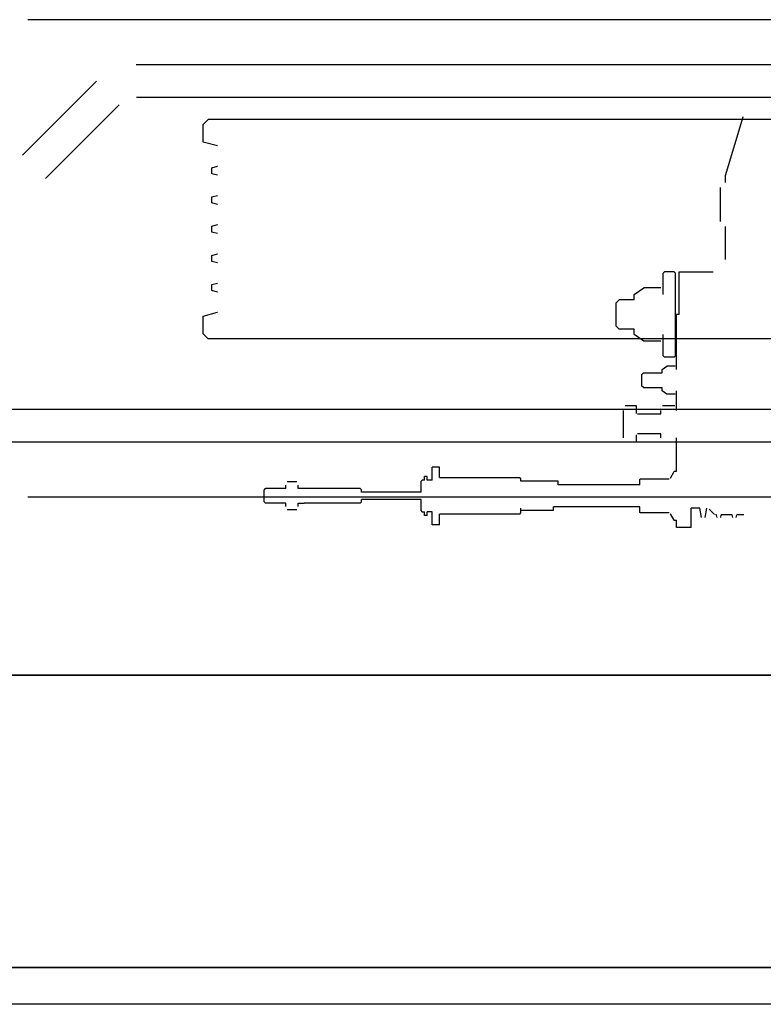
# Model space of a CAD drawing. Header units: millimetres. Extents: x -8838 to 31257, y -6224 to 3754.
# Tile 101 of 205: x 3743 to 3774, y -5201 to -5160. Entities that reach past the tile are written whole.
import ezdxf

# ---------------------------------------------------------------- set-up
doc = ezdxf.new("R2010")
doc.units = ezdxf.units.MM
doc.header["$LTSCALE"] = 10
doc.header["$MEASUREMENT"] = 0
doc.linetypes.add('rzut 2 pietra$0$ArchiTECH.PC Solid Line Type', pattern=[0])
doc.linetypes.add('SUFIT_2 PIETRO$0$ArchiTECH.PC Solid Line Type', pattern=[0])
doc.layers.add('IS_ARCH', color=254, linetype='CONTINUOUS', lineweight=18)
doc.layers.add('SUFIT_2 PIETRO$0$WINDA', color=254, linetype='CONTINUOUS')

msp = doc.modelspace()

# ---------------------------------------------------------------- linework, layer by layer
at = {"layer": 'IS_ARCH', "linetype": 'rzut 2 pietra$0$ArchiTECH.PC Solid Line Type'}
for p, q in [((3800.098, -5160.29), (3743.498, -5160.29)), ((3800.098, -5160.29), (3743.498, -5160.29)), ((3800.098, -5160.29), (3743.498, -5160.29)), ((3795.656, -5162.14), (3747.94, -5162.14)), ((3795.656, -5162.14), (3747.94, -5162.14)), ((3795.656, -5162.14), (3747.94, -5162.14)), ((3743.281, -5165.847), (3746.314, -5162.813)), ((3743.281, -5165.847), (3746.314, -5162.813)), ((3743.281, -5165.847), (3746.314, -5162.813)), ((3795.636, -5163.49), (3747.961, -5163.49)), ((3795.636, -5163.49), (3747.961, -5163.49)), ((3795.636, -5163.49), (3747.961, -5163.49)), ((3744.221, -5166.816), (3747.254, -5163.782)), ((3744.221, -5166.816), (3747.254, -5163.782)), ((3744.221, -5166.816), (3747.254, -5163.782)), ((3750.698, -5164.59), (3750.898, -5164.39)), ((3750.698, -5164.59), (3750.898, -5164.39)), ((3750.698, -5164.59), (3750.898, -5164.39)), ((3792.698, -5164.39), (3750.898, -5164.39)), ((3792.698, -5164.39), (3750.898, -5164.39)), ((3792.698, -5164.39), (3750.898, -5164.39)), ((3772.133, -5166.693), (3772.856, -5164.283)), ((3772.133, -5166.693), (3772.856, -5164.283)), ((3772.133, -5166.693), (3772.856, -5164.283)), ((3750.698, -5165.318), (3750.698, -5164.59)), ((3750.698, -5165.318), (3750.698, -5164.59)), ((3750.698, -5165.318), (3750.698, -5164.59)), ((3751.28, -5165.474), (3750.698, -5165.318)), ((3751.28, -5165.474), (3750.698, -5165.318)), ((3751.28, -5165.474), (3750.698, -5165.318)), ((3751.048, -5166.367), (3751.28, -5166.305)), ((3751.048, -5166.367), (3751.28, -5166.305)), ((3751.048, -5166.367), (3751.28, -5166.305)), ((3751.048, -5166.612), (3751.048, -5166.367)), ((3751.048, -5166.612), (3751.048, -5166.367)), ((3751.048, -5166.612), (3751.048, -5166.367)), ((3751.28, -5166.674), (3751.048, -5166.612)), ((3751.28, -5166.674), (3751.048, -5166.612)), ((3751.28, -5166.674), (3751.048, -5166.612)), ((3772.133, -5166.979), (3772.133, -5166.693)), ((3772.133, -5166.979), (3772.133, -5166.693)), ((3772.133, -5166.979), (3772.133, -5166.693)), ((3771.933, -5168.579), (3771.933, -5167.179)), ((3771.933, -5168.579), (3771.933, -5167.179)), ((3771.933, -5168.579), (3771.933, -5167.179)), ((3751.048, -5167.567), (3751.28, -5167.505)), ((3751.048, -5167.567), (3751.28, -5167.505)), ((3751.048, -5167.567), (3751.28, -5167.505)), ((3751.048, -5167.812), (3751.048, -5167.567)), ((3751.048, -5167.812), (3751.048, -5167.567)), ((3751.048, -5167.812), (3751.048, -5167.567)), ((3751.28, -5167.874), (3751.048, -5167.812)), ((3751.28, -5167.874), (3751.048, -5167.812)), ((3751.28, -5167.874), (3751.048, -5167.812)), ((3751.048, -5168.767), (3751.28, -5168.705)), ((3751.048, -5168.767), (3751.28, -5168.705)), ((3751.048, -5168.767), (3751.28, -5168.705)), ((3751.048, -5169.012), (3751.048, -5168.767)), ((3751.048, -5169.012), (3751.048, -5168.767)), ((3751.048, -5169.012), (3751.048, -5168.767)), ((3772.133, -5170.143), (3772.133, -5168.779)), ((3772.133, -5170.143), (3772.133, -5168.779)), ((3772.133, -5170.143), (3772.133, -5168.779)), ((3751.28, -5169.074), (3751.048, -5169.012)), ((3751.28, -5169.074), (3751.048, -5169.012)), ((3751.28, -5169.074), (3751.048, -5169.012)), ((3751.048, -5169.967), (3751.28, -5169.905)), ((3751.048, -5169.967), (3751.28, -5169.905)), ((3751.048, -5169.967), (3751.28, -5169.905)), ((3751.048, -5170.212), (3751.048, -5169.967)), ((3751.048, -5170.212), (3751.048, -5169.967)), ((3751.048, -5170.212), (3751.048, -5169.967)), ((3751.28, -5170.274), (3751.048, -5170.212)), ((3751.28, -5170.274), (3751.048, -5170.212)), ((3751.28, -5170.274), (3751.048, -5170.212)), ((3769.581, -5170.693), (3769.631, -5170.643)), ((3769.581, -5170.693), (3769.631, -5170.643)), ((3769.581, -5170.693), (3769.631, -5170.643)), ((3769.581, -5171.57), (3769.581, -5170.693)), ((3769.581, -5171.57), (3769.581, -5170.693)), ((3769.581, -5171.57), (3769.581, -5170.693)), ((3770.031, -5170.643), (3769.631, -5170.643)), ((3770.031, -5170.643), (3769.631, -5170.643)), ((3770.031, -5170.643), (3769.631, -5170.643)), ((3770.081, -5170.693), (3770.031, -5170.643)), ((3770.081, -5170.693), (3770.031, -5170.643)), ((3770.081, -5170.693), (3770.031, -5170.643)), ((3770.081, -5174.093), (3770.081, -5170.693)), ((3770.081, -5174.093), (3770.081, -5170.693)), ((3770.081, -5174.093), (3770.081, -5170.693)), ((3770.233, -5172.393), (3770.233, -5170.643)), ((3770.233, -5170.643), (3771.633, -5170.643)), ((3770.233, -5172.393), (3770.233, -5170.643)), ((3770.233, -5170.643), (3771.633, -5170.643)), ((3770.233, -5170.643), (3771.633, -5170.643)), ((3770.233, -5172.393), (3770.233, -5170.643)), ((3751.048, -5171.167), (3751.28, -5171.105)), ((3751.048, -5171.167), (3751.28, -5171.105)), ((3751.048, -5171.167), (3751.28, -5171.105)), ((3751.048, -5171.412), (3751.048, -5171.167)), ((3751.048, -5171.412), (3751.048, -5171.167)), ((3751.048, -5171.412), (3751.048, -5171.167)), ((3768.381, -5171.57), (3768.783, -5171.296)), ((3768.381, -5171.57), (3768.783, -5171.296)), ((3768.381, -5171.57), (3768.783, -5171.296)), ((3769.478, -5171.296), (3768.783, -5171.296)), ((3769.478, -5171.296), (3768.783, -5171.296)), ((3769.478, -5171.296), (3768.783, -5171.296)), ((3751.28, -5171.474), (3751.048, -5171.412)), ((3751.28, -5171.474), (3751.048, -5171.412)), ((3751.28, -5171.474), (3751.048, -5171.412)), ((3768.381, -5171.793), (3768.381, -5171.57)), ((3768.381, -5171.793), (3768.381, -5171.57)), ((3768.381, -5171.793), (3768.381, -5171.57)), ((3767.651, -5171.913), (3767.771, -5171.793)), ((3767.651, -5171.913), (3767.771, -5171.793)), ((3767.651, -5171.913), (3767.771, -5171.793)), ((3767.651, -5172.873), (3767.651, -5171.913)), ((3767.651, -5172.873), (3767.651, -5171.913)), ((3767.651, -5172.873), (3767.651, -5171.913)), ((3768.381, -5171.793), (3767.771, -5171.793)), ((3768.381, -5171.793), (3767.771, -5171.793)), ((3768.381, -5171.793), (3767.771, -5171.793)), ((3750.698, -5172.461), (3751.28, -5172.305)), ((3750.698, -5172.461), (3751.28, -5172.305)), ((3750.698, -5172.461), (3751.28, -5172.305)), ((3750.698, -5173.19), (3750.698, -5172.461)), ((3750.698, -5173.19), (3750.698, -5172.461)), ((3750.698, -5173.19), (3750.698, -5172.461)), ((3770.233, -5172.393), (3770.131, -5172.393)), ((3770.131, -5174.659), (3770.131, -5172.393)), ((3770.233, -5172.393), (3770.131, -5172.393)), ((3770.131, -5174.659), (3770.131, -5172.393)), ((3770.131, -5174.659), (3770.131, -5172.393)), ((3770.233, -5172.393), (3770.131, -5172.393)), ((3767.771, -5172.993), (3767.651, -5172.873)), ((3767.771, -5172.993), (3767.651, -5172.873)), ((3767.771, -5172.993), (3767.651, -5172.873)), ((3750.898, -5173.39), (3750.698, -5173.19)), ((3750.898, -5173.39), (3750.698, -5173.19)), ((3750.898, -5173.39), (3750.698, -5173.19)), ((3768.381, -5172.993), (3767.771, -5172.993)), ((3768.381, -5172.993), (3767.771, -5172.993)), ((3768.381, -5172.993), (3767.771, -5172.993)), ((3768.381, -5173.215), (3768.381, -5172.993)), ((3768.381, -5173.215), (3768.381, -5172.993)), ((3768.381, -5173.215), (3768.381, -5172.993)), ((3768.783, -5173.489), (3768.381, -5173.215)), ((3768.783, -5173.489), (3768.381, -5173.215)), ((3768.783, -5173.489), (3768.381, -5173.215)), ((3769.581, -5174.093), (3769.581, -5173.215)), ((3769.581, -5174.093), (3769.581, -5173.215)), ((3769.581, -5174.093), (3769.581, -5173.215)), ((3792.698, -5173.39), (3750.898, -5173.39)), ((3792.698, -5173.39), (3750.898, -5173.39)), ((3792.698, -5173.39), (3750.898, -5173.39)), ((3769.478, -5173.489), (3768.783, -5173.489)), ((3769.478, -5173.489), (3768.783, -5173.489)), ((3769.478, -5173.489), (3768.783, -5173.489)), ((3769.631, -5174.143), (3769.581, -5174.093)), ((3769.631, -5174.143), (3769.581, -5174.093)), ((3769.631, -5174.143), (3769.581, -5174.093)), ((3770.031, -5174.143), (3770.081, -5174.093)), ((3770.031, -5174.143), (3770.081, -5174.093)), ((3770.031, -5174.143), (3770.081, -5174.093)), ((3769.531, -5174.659), (3769.734, -5174.515)), ((3769.531, -5174.659), (3769.734, -5174.515)), ((3769.531, -5174.659), (3769.734, -5174.515)), ((3770.031, -5174.143), (3769.631, -5174.143)), ((3770.031, -5174.143), (3769.631, -5174.143)), ((3770.031, -5174.143), (3769.631, -5174.143)), ((3770.077, -5174.515), (3769.734, -5174.515)), ((3770.077, -5174.515), (3769.734, -5174.515)), ((3770.077, -5174.515), (3769.734, -5174.515)), ((3768.704, -5174.853), (3768.764, -5174.793)), ((3768.704, -5174.853), (3768.764, -5174.793)), ((3768.704, -5174.853), (3768.764, -5174.793)), ((3768.704, -5175.333), (3768.704, -5174.853)), ((3768.704, -5175.333), (3768.704, -5174.853)), ((3768.704, -5175.333), (3768.704, -5174.853)), ((3768.764, -5174.793), (3769.531, -5174.793)), ((3768.764, -5174.793), (3769.531, -5174.793)), ((3768.764, -5174.793), (3769.531, -5174.793)), ((3769.531, -5174.793), (3769.531, -5174.659)), ((3769.531, -5174.793), (3769.531, -5174.659)), ((3769.531, -5174.793), (3769.531, -5174.659)), ((3768.764, -5175.393), (3768.704, -5175.333)), ((3768.764, -5175.393), (3768.704, -5175.333)), ((3768.764, -5175.393), (3768.704, -5175.333)), ((3768.764, -5175.393), (3769.531, -5175.393)), ((3768.764, -5175.393), (3769.531, -5175.393)), ((3768.764, -5175.393), (3769.531, -5175.393)), ((3769.531, -5175.526), (3769.531, -5175.393)), ((3769.531, -5175.526), (3769.531, -5175.393)), ((3769.531, -5175.526), (3769.531, -5175.393)), ((3769.734, -5175.67), (3769.531, -5175.526)), ((3769.734, -5175.67), (3769.531, -5175.526)), ((3769.734, -5175.67), (3769.531, -5175.526)), ((3770.077, -5175.67), (3769.734, -5175.67)), ((3770.077, -5175.67), (3769.734, -5175.67)), ((3770.077, -5175.67), (3769.734, -5175.67)), ((3770.131, -5176.33), (3770.131, -5175.526)), ((3770.131, -5176.33), (3770.131, -5175.526)), ((3770.131, -5176.33), (3770.131, -5175.526)), ((3768.48, -5176.142), (3768.02, -5176.142)), ((3768.48, -5176.142), (3768.02, -5176.142)), ((3768.48, -5176.142), (3768.02, -5176.142)), ((3768.48, -5176.453), (3768.48, -5176.142)), ((3768.48, -5176.453), (3768.48, -5176.142)), ((3768.48, -5176.453), (3768.48, -5176.142)), ((3770.061, -5176.142), (3769.55, -5176.142)), ((3770.061, -5176.142), (3769.55, -5176.142)), ((3770.061, -5176.142), (3769.55, -5176.142)), ((3804.948, -5176.29), (3738.749, -5176.29)), ((3804.948, -5176.29), (3738.749, -5176.29)), ((3804.948, -5176.29), (3738.749, -5176.29)), ((3767.95, -5177.455), (3767.95, -5176.33)), ((3767.95, -5177.455), (3767.95, -5176.33)), ((3767.95, -5177.455), (3767.95, -5176.33)), ((3769.481, -5176.493), (3768.52, -5176.493)), ((3769.481, -5176.493), (3768.52, -5176.493)), ((3769.481, -5176.493), (3768.52, -5176.493)), ((3769.481, -5176.493), (3769.481, -5176.33)), ((3769.481, -5176.493), (3769.481, -5176.33)), ((3769.481, -5176.493), (3769.481, -5176.33)), ((3768.48, -5177.643), (3768.48, -5177.333)), ((3768.48, -5177.643), (3768.48, -5177.333)), ((3768.48, -5177.643), (3768.48, -5177.333)), ((3769.481, -5177.293), (3768.52, -5177.293)), ((3769.481, -5177.293), (3768.52, -5177.293)), ((3769.481, -5177.293), (3768.52, -5177.293)), ((3769.481, -5177.455), (3769.481, -5177.293)), ((3769.481, -5177.455), (3769.481, -5177.293)), ((3769.481, -5177.455), (3769.481, -5177.293)), ((3804.948, -5177.64), (3738.749, -5177.64)), ((3804.948, -5177.64), (3738.749, -5177.64)), ((3804.948, -5177.64), (3738.749, -5177.64)), ((3768.48, -5177.643), (3768.02, -5177.643)), ((3768.48, -5177.643), (3768.02, -5177.643)), ((3768.48, -5177.643), (3768.02, -5177.643)), ((3770.061, -5177.643), (3769.55, -5177.643)), ((3770.061, -5177.643), (3769.55, -5177.643)), ((3770.061, -5177.643), (3769.55, -5177.643)), ((3770.131, -5178.132), (3770.131, -5177.455)), ((3770.131, -5178.132), (3770.131, -5177.455)), ((3770.131, -5178.132), (3770.131, -5177.455)), ((3770.131, -5178.843), (3770.131, -5178.132)), ((3770.131, -5178.843), (3770.131, -5178.132)), ((3770.131, -5178.843), (3770.131, -5178.132)), ((3760.391, -5178.658), (3760.091, -5178.658)), ((3760.091, -5179.193), (3760.091, -5178.658)), ((3760.391, -5178.658), (3760.091, -5178.658)), ((3760.091, -5179.193), (3760.091, -5178.658)), ((3760.091, -5179.193), (3760.091, -5178.658)), ((3760.391, -5178.658), (3760.091, -5178.658)), ((3760.391, -5179.093), (3760.391, -5178.658)), ((3760.391, -5179.093), (3760.391, -5178.658)), ((3760.391, -5179.093), (3760.391, -5178.658)), ((3769.878, -5179.113), (3770.033, -5178.843)), ((3769.878, -5179.113), (3770.033, -5178.843)), ((3769.878, -5179.113), (3770.033, -5178.843)), ((3770.131, -5178.843), (3770.033, -5178.843)), ((3770.131, -5178.843), (3770.033, -5178.843)), ((3770.131, -5178.843), (3770.033, -5178.843)), ((3770.131, -5178.843), (3770.131, -5178.743)), ((3770.131, -5178.843), (3770.131, -5178.743)), ((3770.131, -5178.843), (3770.131, -5178.743)), ((3754.539, -5179.265), (3754.146, -5179.265)), ((3754.539, -5179.265), (3754.146, -5179.265)), ((3754.539, -5179.265), (3754.146, -5179.265)), ((3759.641, -5179.243), (3759.691, -5179.193)), ((3759.641, -5179.243), (3759.691, -5179.193)), ((3759.641, -5179.243), (3759.691, -5179.193)), ((3759.641, -5179.418), (3759.641, -5179.243)), ((3759.641, -5179.418), (3759.641, -5179.243)), ((3759.641, -5179.418), (3759.641, -5179.243)), ((3759.781, -5179.193), (3759.691, -5179.193)), ((3759.781, -5179.193), (3759.691, -5179.193)), ((3759.781, -5179.193), (3759.691, -5179.193)), ((3759.781, -5179.193), (3759.781, -5179.043)), ((3759.891, -5179.043), (3759.781, -5179.043)), ((3759.781, -5179.193), (3759.781, -5179.043)), ((3759.891, -5179.043), (3759.781, -5179.043)), ((3759.891, -5179.043), (3759.781, -5179.043)), ((3759.781, -5179.193), (3759.781, -5179.043)), ((3759.891, -5179.193), (3759.891, -5179.043)), ((3759.891, -5179.193), (3759.891, -5179.043)), ((3759.891, -5179.193), (3759.891, -5179.043)), ((3760.091, -5179.193), (3759.891, -5179.193)), ((3760.091, -5179.193), (3759.891, -5179.193)), ((3760.091, -5179.193), (3759.891, -5179.193)), ((3760.391, -5179.093), (3763.691, -5179.093)), ((3760.391, -5179.093), (3763.691, -5179.093)), ((3760.391, -5179.093), (3763.691, -5179.093)), ((3763.741, -5179.143), (3763.691, -5179.093)), ((3763.741, -5179.143), (3763.691, -5179.093)), ((3763.741, -5179.143), (3763.691, -5179.093)), ((3763.741, -5179.243), (3763.741, -5179.143)), ((3763.741, -5179.243), (3763.741, -5179.143)), ((3763.741, -5179.243), (3763.741, -5179.143)), ((3765.269, -5179.243), (3763.741, -5179.243)), ((3765.269, -5179.243), (3763.741, -5179.243)), ((3765.269, -5179.243), (3763.741, -5179.243)), ((3765.269, -5179.393), (3765.269, -5179.243)), ((3765.269, -5179.393), (3765.269, -5179.243)), ((3765.269, -5179.393), (3765.269, -5179.243)), ((3768.626, -5179.393), (3765.269, -5179.393)), ((3768.626, -5179.393), (3765.269, -5179.393)), ((3768.626, -5179.393), (3765.269, -5179.393)), ((3768.626, -5179.163), (3768.646, -5179.143)), ((3768.626, -5179.163), (3768.646, -5179.143)), ((3768.626, -5179.163), (3768.646, -5179.143)), ((3768.626, -5179.353), (3768.626, -5179.163)), ((3768.626, -5179.353), (3768.626, -5179.163)), ((3768.626, -5179.353), (3768.626, -5179.163)), ((3768.626, -5179.393), (3768.626, -5179.353)), ((3768.626, -5179.393), (3768.626, -5179.353)), ((3768.626, -5179.393), (3768.626, -5179.353)), ((3768.646, -5179.143), (3769.826, -5179.143)), ((3768.646, -5179.143), (3769.826, -5179.143)), ((3768.646, -5179.143), (3769.826, -5179.143)), ((3753.193, -5179.603), (3753.253, -5179.543)), ((3753.193, -5179.603), (3753.253, -5179.543)), ((3753.193, -5179.603), (3753.253, -5179.543)), ((3753.193, -5180.083), (3753.193, -5179.603)), ((3753.193, -5180.083), (3753.193, -5179.603)), ((3753.193, -5180.083), (3753.193, -5179.603)), ((3754.093, -5179.543), (3753.253, -5179.543)), ((3754.093, -5179.543), (3753.253, -5179.543)), ((3754.093, -5179.543), (3753.253, -5179.543)), ((3754.093, -5179.543), (3754.093, -5179.409)), ((3754.093, -5179.543), (3754.093, -5179.409)), ((3754.093, -5179.543), (3754.093, -5179.409)), ((3754.593, -5179.543), (3754.593, -5179.409)), ((3754.593, -5179.543), (3754.593, -5179.409)), ((3754.593, -5179.543), (3754.593, -5179.409)), ((3757.143, -5179.543), (3754.593, -5179.543)), ((3757.143, -5179.543), (3754.593, -5179.543)), ((3757.143, -5179.543), (3754.593, -5179.543)), ((3757.193, -5179.593), (3757.143, -5179.543)), ((3757.193, -5179.593), (3757.143, -5179.543)), ((3757.193, -5179.593), (3757.143, -5179.543)), ((3757.193, -5179.693), (3757.193, -5179.593)), ((3757.193, -5179.693), (3757.193, -5179.593)), ((3757.193, -5179.693), (3757.193, -5179.593)), ((3759.641, -5179.693), (3757.193, -5179.693)), ((3759.641, -5179.693), (3757.193, -5179.693)), ((3759.641, -5179.693), (3757.193, -5179.693)), ((3759.641, -5179.493), (3759.641, -5179.418)), ((3759.641, -5179.493), (3759.641, -5179.418)), ((3759.641, -5179.493), (3759.641, -5179.418)), ((3759.641, -5179.693), (3759.641, -5179.493)), ((3759.641, -5179.693), (3759.641, -5179.493)), ((3759.641, -5179.693), (3759.641, -5179.493)), ((3800.098, -5179.89), (3743.498, -5179.89)), ((3800.098, -5179.89), (3743.498, -5179.89)), ((3800.098, -5179.89), (3743.498, -5179.89)), ((3753.253, -5180.143), (3753.193, -5180.083)), ((3753.253, -5180.143), (3753.193, -5180.083)), ((3753.253, -5180.143), (3753.193, -5180.083)), ((3754.093, -5180.143), (3753.253, -5180.143)), ((3754.093, -5180.143), (3753.253, -5180.143)), ((3754.093, -5180.143), (3753.253, -5180.143)), ((3754.093, -5180.276), (3754.093, -5180.143)), ((3754.093, -5180.276), (3754.093, -5180.143)), ((3754.093, -5180.276), (3754.093, -5180.143)), ((3754.593, -5180.143), (3754.836, -5180.143)), ((3754.593, -5180.276), (3754.593, -5180.143)), ((3754.593, -5180.143), (3754.836, -5180.143)), ((3754.593, -5180.276), (3754.593, -5180.143)), ((3754.593, -5180.276), (3754.593, -5180.143)), ((3754.593, -5180.143), (3754.836, -5180.143)), ((3757.143, -5180.143), (3754.836, -5180.143)), ((3757.143, -5180.143), (3754.836, -5180.143)), ((3757.143, -5180.143), (3754.836, -5180.143)), ((3757.143, -5180.143), (3757.193, -5180.093)), ((3757.143, -5180.143), (3757.193, -5180.093)), ((3757.143, -5180.143), (3757.193, -5180.093)), ((3757.193, -5180.093), (3757.193, -5179.993)), ((3759.641, -5179.993), (3757.193, -5179.993)), ((3757.193, -5180.093), (3757.193, -5179.993)), ((3759.641, -5179.993), (3757.193, -5179.993)), ((3759.641, -5179.993), (3757.193, -5179.993)), ((3757.193, -5180.093), (3757.193, -5179.993)), ((3759.641, -5180.193), (3759.641, -5179.993)), ((3759.641, -5180.193), (3759.641, -5179.993)), ((3759.641, -5180.193), (3759.641, -5179.993)), ((3759.641, -5180.268), (3759.641, -5180.193)), ((3759.641, -5180.268), (3759.641, -5180.193)), ((3759.641, -5180.268), (3759.641, -5180.193)), ((3754.539, -5180.42), (3754.146, -5180.42)), ((3754.539, -5180.42), (3754.146, -5180.42)), ((3754.539, -5180.42), (3754.146, -5180.42)), ((3759.641, -5180.443), (3759.641, -5180.268)), ((3759.641, -5180.443), (3759.641, -5180.268)), ((3759.641, -5180.443), (3759.641, -5180.268)), ((3759.691, -5180.493), (3759.641, -5180.443)), ((3759.691, -5180.493), (3759.641, -5180.443)), ((3759.691, -5180.493), (3759.641, -5180.443)), ((3759.691, -5180.493), (3759.781, -5180.493)), ((3759.691, -5180.493), (3759.781, -5180.493)), ((3759.691, -5180.493), (3759.781, -5180.493)), ((3759.781, -5180.643), (3759.781, -5180.493)), ((3759.781, -5180.643), (3759.781, -5180.493)), ((3759.781, -5180.643), (3759.781, -5180.493)), ((3760.091, -5180.493), (3759.891, -5180.493)), ((3759.891, -5180.643), (3759.891, -5180.493)), ((3760.091, -5180.493), (3759.891, -5180.493)), ((3759.891, -5180.643), (3759.891, -5180.493)), ((3759.891, -5180.643), (3759.891, -5180.493)), ((3760.091, -5180.493), (3759.891, -5180.493)), ((3760.091, -5181.028), (3760.091, -5180.493)), ((3760.091, -5181.028), (3760.091, -5180.493)), ((3760.091, -5181.028), (3760.091, -5180.493)), ((3760.391, -5181.028), (3760.391, -5180.593)), ((3763.691, -5180.593), (3760.391, -5180.593)), ((3760.391, -5181.028), (3760.391, -5180.593)), ((3763.691, -5180.593), (3760.391, -5180.593)), ((3763.691, -5180.593), (3760.391, -5180.593)), ((3760.391, -5181.028), (3760.391, -5180.593)), ((3763.691, -5180.593), (3763.741, -5180.543)), ((3763.691, -5180.593), (3763.741, -5180.543)), ((3763.691, -5180.593), (3763.741, -5180.543)), ((3763.741, -5180.543), (3763.741, -5180.343)), ((3763.741, -5180.543), (3763.741, -5180.343)), ((3763.741, -5180.543), (3763.741, -5180.343)), ((3765.07, -5180.443), (3763.741, -5180.443)), ((3765.07, -5180.443), (3763.741, -5180.443)), ((3765.07, -5180.443), (3763.741, -5180.443)), ((3765.07, -5180.443), (3765.07, -5180.293)), ((3768.626, -5180.293), (3765.07, -5180.293)), ((3765.07, -5180.443), (3765.07, -5180.293)), ((3768.626, -5180.293), (3765.07, -5180.293)), ((3768.626, -5180.293), (3765.07, -5180.293)), ((3765.07, -5180.443), (3765.07, -5180.293)), ((3768.626, -5180.523), (3768.626, -5180.293)), ((3768.626, -5180.523), (3768.626, -5180.293)), ((3768.626, -5180.523), (3768.626, -5180.293)), ((3768.646, -5180.543), (3768.626, -5180.523)), ((3768.646, -5180.543), (3768.626, -5180.523)), ((3768.646, -5180.543), (3768.626, -5180.523)), ((3769.826, -5180.543), (3768.646, -5180.543)), ((3769.826, -5180.543), (3768.646, -5180.543)), ((3769.826, -5180.543), (3768.646, -5180.543)), ((3770.033, -5180.843), (3769.878, -5180.573)), ((3770.033, -5180.843), (3769.878, -5180.573)), ((3770.033, -5180.843), (3769.878, -5180.573)), ((3770.731, -5180.643), (3770.731, -5180.343)), ((3770.731, -5181.143), (3770.731, -5180.343)), ((3771.08, -5180.343), (3770.731, -5180.343)), ((3770.731, -5180.643), (3770.731, -5180.343)), ((3770.731, -5181.143), (3770.731, -5180.343)), ((3771.08, -5180.343), (3770.731, -5180.343)), ((3771.08, -5180.343), (3770.731, -5180.343)), ((3770.731, -5181.143), (3770.731, -5180.343)), ((3770.731, -5180.643), (3770.731, -5180.343)), ((3771.151, -5180.731), (3771.08, -5180.343)), ((3771.151, -5180.731), (3771.08, -5180.343)), ((3771.151, -5180.731), (3771.08, -5180.343)), ((3771.299, -5180.731), (3771.369, -5180.343)), ((3771.299, -5180.731), (3771.369, -5180.343)), ((3771.299, -5180.731), (3771.369, -5180.343)), ((3771.683, -5180.6), (3771.472, -5180.389)), ((3771.683, -5180.6), (3771.472, -5180.389)), ((3771.683, -5180.6), (3771.472, -5180.389)), ((3759.891, -5180.643), (3759.781, -5180.643)), ((3759.891, -5180.643), (3759.781, -5180.643)), ((3759.891, -5180.643), (3759.781, -5180.643)), ((3770.033, -5180.843), (3770.131, -5180.843)), ((3770.033, -5180.843), (3770.131, -5180.843)), ((3770.033, -5180.843), (3770.131, -5180.843)), ((3770.131, -5181.143), (3770.131, -5180.843)), ((3770.131, -5181.143), (3770.131, -5180.843)), ((3770.131, -5181.143), (3770.131, -5180.843)), ((3771.77, -5180.618), (3771.725, -5180.618)), ((3771.77, -5180.618), (3771.725, -5180.618)), ((3771.77, -5180.618), (3771.725, -5180.618)), ((3771.791, -5180.731), (3771.77, -5180.618)), ((3771.791, -5180.731), (3771.77, -5180.618)), ((3771.791, -5180.731), (3771.77, -5180.618)), ((3771.939, -5180.731), (3771.959, -5180.618)), ((3771.939, -5180.731), (3771.959, -5180.618)), ((3771.939, -5180.731), (3771.959, -5180.618)), ((3772.41, -5180.618), (3771.959, -5180.618)), ((3772.41, -5180.618), (3771.959, -5180.618)), ((3772.41, -5180.618), (3771.959, -5180.618)), ((3772.431, -5180.731), (3772.41, -5180.618)), ((3772.431, -5180.731), (3772.41, -5180.618)), ((3772.431, -5180.731), (3772.41, -5180.618)), ((3772.579, -5180.731), (3772.599, -5180.618)), ((3772.579, -5180.731), (3772.599, -5180.618)), ((3772.579, -5180.731), (3772.599, -5180.618)), ((3772.896, -5180.618), (3772.599, -5180.618)), ((3772.896, -5180.618), (3772.599, -5180.618)), ((3772.896, -5180.618), (3772.599, -5180.618)), ((3760.391, -5181.028), (3760.091, -5181.028)), ((3760.391, -5181.028), (3760.091, -5181.028)), ((3760.391, -5181.028), (3760.091, -5181.028)), ((3770.731, -5181.143), (3770.131, -5181.143)), ((3770.731, -5181.143), (3770.131, -5181.143)), ((3770.731, -5181.143), (3770.131, -5181.143)), ((3715.298, -5187.21), (3905.298, -5187.21)), ((3905.298, -5187.21), (3715.298, -5187.21)), ((3905.298, -5187.21), (3715.298, -5187.21)), ((3905.298, -5187.21), (3715.298, -5187.21)), ((3905.298, -5187.21), (3715.428, -5187.21)), ((3917.298, -5199.21), (3703.298, -5199.21)), ((3703.428, -5199.21), (3917.298, -5199.21)), ((3919.298, -5200.719), (3701.298, -5200.719))]:
    msp.add_line(p, q, dxfattribs=at)
at = {"layer": 'SUFIT_2 PIETRO$0$WINDA', "linetype": 'SUFIT_2 PIETRO$0$ArchiTECH.PC Solid Line Type'}
for p, q in [((3800.098, -5160.29), (3743.498, -5160.29)), ((3800.098, -5160.29), (3743.498, -5160.29)), ((3800.098, -5160.29), (3743.498, -5160.29)), ((3795.656, -5162.14), (3747.94, -5162.14)), ((3795.656, -5162.14), (3747.94, -5162.14)), ((3795.656, -5162.14), (3747.94, -5162.14)), ((3743.281, -5165.847), (3746.314, -5162.813)), ((3743.281, -5165.847), (3746.314, -5162.813)), ((3743.281, -5165.847), (3746.314, -5162.813)), ((3795.636, -5163.49), (3747.961, -5163.49)), ((3795.636, -5163.49), (3747.961, -5163.49)), ((3795.636, -5163.49), (3747.961, -5163.49)), ((3744.221, -5166.816), (3747.254, -5163.782)), ((3744.221, -5166.816), (3747.254, -5163.782)), ((3744.221, -5166.816), (3747.254, -5163.782)), ((3750.698, -5164.59), (3750.898, -5164.39)), ((3750.698, -5164.59), (3750.898, -5164.39)), ((3750.698, -5164.59), (3750.898, -5164.39)), ((3792.698, -5164.39), (3750.898, -5164.39)), ((3792.698, -5164.39), (3750.898, -5164.39)), ((3792.698, -5164.39), (3750.898, -5164.39)), ((3772.133, -5166.693), (3772.856, -5164.283)), ((3772.133, -5166.693), (3772.856, -5164.283)), ((3772.133, -5166.693), (3772.856, -5164.283)), ((3750.698, -5165.318), (3750.698, -5164.59)), ((3750.698, -5165.318), (3750.698, -5164.59)), ((3750.698, -5165.318), (3750.698, -5164.59)), ((3751.28, -5165.474), (3750.698, -5165.318)), ((3751.28, -5165.474), (3750.698, -5165.318)), ((3751.28, -5165.474), (3750.698, -5165.318)), ((3751.048, -5166.367), (3751.28, -5166.305)), ((3751.048, -5166.367), (3751.28, -5166.305)), ((3751.048, -5166.367), (3751.28, -5166.305)), ((3751.048, -5166.612), (3751.048, -5166.367)), ((3751.048, -5166.612), (3751.048, -5166.367)), ((3751.048, -5166.612), (3751.048, -5166.367)), ((3751.28, -5166.674), (3751.048, -5166.612)), ((3751.28, -5166.674), (3751.048, -5166.612)), ((3751.28, -5166.674), (3751.048, -5166.612)), ((3772.133, -5166.979), (3772.133, -5166.693)), ((3772.133, -5166.979), (3772.133, -5166.693)), ((3772.133, -5166.979), (3772.133, -5166.693)), ((3771.933, -5168.579), (3771.933, -5167.179)), ((3771.933, -5168.579), (3771.933, -5167.179)), ((3771.933, -5168.579), (3771.933, -5167.179)), ((3751.048, -5167.567), (3751.28, -5167.505)), ((3751.048, -5167.567), (3751.28, -5167.505)), ((3751.048, -5167.567), (3751.28, -5167.505)), ((3751.048, -5167.812), (3751.048, -5167.567)), ((3751.048, -5167.812), (3751.048, -5167.567)), ((3751.048, -5167.812), (3751.048, -5167.567)), ((3751.28, -5167.874), (3751.048, -5167.812)), ((3751.28, -5167.874), (3751.048, -5167.812)), ((3751.28, -5167.874), (3751.048, -5167.812)), ((3751.048, -5168.767), (3751.28, -5168.705)), ((3751.048, -5168.767), (3751.28, -5168.705)), ((3751.048, -5168.767), (3751.28, -5168.705)), ((3751.048, -5169.012), (3751.048, -5168.767)), ((3751.048, -5169.012), (3751.048, -5168.767)), ((3751.048, -5169.012), (3751.048, -5168.767)), ((3772.133, -5170.143), (3772.133, -5168.779)), ((3772.133, -5170.143), (3772.133, -5168.779)), ((3772.133, -5170.143), (3772.133, -5168.779)), ((3751.28, -5169.074), (3751.048, -5169.012)), ((3751.28, -5169.074), (3751.048, -5169.012)), ((3751.28, -5169.074), (3751.048, -5169.012)), ((3751.048, -5169.967), (3751.28, -5169.905)), ((3751.048, -5169.967), (3751.28, -5169.905)), ((3751.048, -5169.967), (3751.28, -5169.905)), ((3751.048, -5170.212), (3751.048, -5169.967)), ((3751.048, -5170.212), (3751.048, -5169.967)), ((3751.048, -5170.212), (3751.048, -5169.967)), ((3751.28, -5170.274), (3751.048, -5170.212)), ((3751.28, -5170.274), (3751.048, -5170.212)), ((3751.28, -5170.274), (3751.048, -5170.212)), ((3769.581, -5170.693), (3769.631, -5170.643)), ((3769.581, -5170.693), (3769.631, -5170.643)), ((3769.581, -5170.693), (3769.631, -5170.643)), ((3769.581, -5171.57), (3769.581, -5170.693)), ((3769.581, -5171.57), (3769.581, -5170.693)), ((3769.581, -5171.57), (3769.581, -5170.693)), ((3770.031, -5170.643), (3769.631, -5170.643)), ((3770.031, -5170.643), (3769.631, -5170.643)), ((3770.031, -5170.643), (3769.631, -5170.643)), ((3770.081, -5170.693), (3770.031, -5170.643)), ((3770.081, -5170.693), (3770.031, -5170.643)), ((3770.081, -5170.693), (3770.031, -5170.643)), ((3770.081, -5174.093), (3770.081, -5170.693)), ((3770.081, -5174.093), (3770.081, -5170.693)), ((3770.081, -5174.093), (3770.081, -5170.693)), ((3770.233, -5172.393), (3770.233, -5170.643)), ((3770.233, -5170.643), (3771.633, -5170.643)), ((3770.233, -5170.643), (3771.633, -5170.643)), ((3770.233, -5172.393), (3770.233, -5170.643)), ((3770.233, -5170.643), (3771.633, -5170.643)), ((3770.233, -5172.393), (3770.233, -5170.643)), ((3751.048, -5171.167), (3751.28, -5171.105)), ((3751.048, -5171.167), (3751.28, -5171.105)), ((3751.048, -5171.167), (3751.28, -5171.105)), ((3751.048, -5171.412), (3751.048, -5171.167)), ((3751.048, -5171.412), (3751.048, -5171.167)), ((3751.048, -5171.412), (3751.048, -5171.167)), ((3768.381, -5171.57), (3768.783, -5171.296)), ((3768.381, -5171.57), (3768.783, -5171.296)), ((3768.381, -5171.57), (3768.783, -5171.296)), ((3769.478, -5171.296), (3768.783, -5171.296)), ((3769.478, -5171.296), (3768.783, -5171.296)), ((3769.478, -5171.296), (3768.783, -5171.296)), ((3751.28, -5171.474), (3751.048, -5171.412)), ((3751.28, -5171.474), (3751.048, -5171.412)), ((3751.28, -5171.474), (3751.048, -5171.412)), ((3768.381, -5171.793), (3768.381, -5171.57)), ((3768.381, -5171.793), (3768.381, -5171.57)), ((3768.381, -5171.793), (3768.381, -5171.57)), ((3767.651, -5171.913), (3767.771, -5171.793)), ((3767.651, -5171.913), (3767.771, -5171.793)), ((3767.651, -5171.913), (3767.771, -5171.793)), ((3767.651, -5172.873), (3767.651, -5171.913)), ((3767.651, -5172.873), (3767.651, -5171.913)), ((3767.651, -5172.873), (3767.651, -5171.913)), ((3768.381, -5171.793), (3767.771, -5171.793)), ((3768.381, -5171.793), (3767.771, -5171.793)), ((3768.381, -5171.793), (3767.771, -5171.793)), ((3750.698, -5172.461), (3751.28, -5172.305)), ((3750.698, -5172.461), (3751.28, -5172.305)), ((3750.698, -5172.461), (3751.28, -5172.305)), ((3750.698, -5173.19), (3750.698, -5172.461)), ((3750.698, -5173.19), (3750.698, -5172.461)), ((3750.698, -5173.19), (3750.698, -5172.461)), ((3770.233, -5172.393), (3770.131, -5172.393)), ((3770.131, -5174.659), (3770.131, -5172.393)), ((3770.131, -5174.659), (3770.131, -5172.393)), ((3770.233, -5172.393), (3770.131, -5172.393)), ((3770.131, -5174.659), (3770.131, -5172.393)), ((3770.233, -5172.393), (3770.131, -5172.393)), ((3767.771, -5172.993), (3767.651, -5172.873)), ((3767.771, -5172.993), (3767.651, -5172.873)), ((3767.771, -5172.993), (3767.651, -5172.873)), ((3750.898, -5173.39), (3750.698, -5173.19)), ((3750.898, -5173.39), (3750.698, -5173.19)), ((3750.898, -5173.39), (3750.698, -5173.19)), ((3768.381, -5172.993), (3767.771, -5172.993)), ((3768.381, -5172.993), (3767.771, -5172.993)), ((3768.381, -5172.993), (3767.771, -5172.993)), ((3768.381, -5173.215), (3768.381, -5172.993)), ((3768.381, -5173.215), (3768.381, -5172.993)), ((3768.381, -5173.215), (3768.381, -5172.993)), ((3768.783, -5173.489), (3768.381, -5173.215)), ((3768.783, -5173.489), (3768.381, -5173.215)), ((3768.783, -5173.489), (3768.381, -5173.215)), ((3769.581, -5174.093), (3769.581, -5173.215)), ((3769.581, -5174.093), (3769.581, -5173.215)), ((3769.581, -5174.093), (3769.581, -5173.215)), ((3792.698, -5173.39), (3750.898, -5173.39)), ((3792.698, -5173.39), (3750.898, -5173.39)), ((3792.698, -5173.39), (3750.898, -5173.39)), ((3769.478, -5173.489), (3768.783, -5173.489)), ((3769.478, -5173.489), (3768.783, -5173.489)), ((3769.478, -5173.489), (3768.783, -5173.489)), ((3769.631, -5174.143), (3769.581, -5174.093)), ((3769.631, -5174.143), (3769.581, -5174.093)), ((3769.631, -5174.143), (3769.581, -5174.093)), ((3770.031, -5174.143), (3770.081, -5174.093)), ((3770.031, -5174.143), (3770.081, -5174.093)), ((3770.031, -5174.143), (3770.081, -5174.093)), ((3769.531, -5174.659), (3769.734, -5174.515)), ((3769.531, -5174.659), (3769.734, -5174.515)), ((3769.531, -5174.659), (3769.734, -5174.515)), ((3770.031, -5174.143), (3769.631, -5174.143)), ((3770.031, -5174.143), (3769.631, -5174.143)), ((3770.031, -5174.143), (3769.631, -5174.143)), ((3770.077, -5174.515), (3769.734, -5174.515)), ((3770.077, -5174.515), (3769.734, -5174.515)), ((3770.077, -5174.515), (3769.734, -5174.515)), ((3768.704, -5174.853), (3768.764, -5174.793)), ((3768.704, -5174.853), (3768.764, -5174.793)), ((3768.704, -5174.853), (3768.764, -5174.793)), ((3768.704, -5175.333), (3768.704, -5174.853)), ((3768.704, -5175.333), (3768.704, -5174.853)), ((3768.704, -5175.333), (3768.704, -5174.853)), ((3768.764, -5174.793), (3769.531, -5174.793)), ((3768.764, -5174.793), (3769.531, -5174.793)), ((3768.764, -5174.793), (3769.531, -5174.793)), ((3769.531, -5174.793), (3769.531, -5174.659)), ((3769.531, -5174.793), (3769.531, -5174.659)), ((3769.531, -5174.793), (3769.531, -5174.659)), ((3768.764, -5175.393), (3768.704, -5175.333)), ((3768.764, -5175.393), (3768.704, -5175.333)), ((3768.764, -5175.393), (3768.704, -5175.333)), ((3768.764, -5175.393), (3769.531, -5175.393)), ((3768.764, -5175.393), (3769.531, -5175.393)), ((3768.764, -5175.393), (3769.531, -5175.393)), ((3769.531, -5175.526), (3769.531, -5175.393)), ((3769.531, -5175.526), (3769.531, -5175.393)), ((3769.531, -5175.526), (3769.531, -5175.393)), ((3769.734, -5175.67), (3769.531, -5175.526)), ((3769.734, -5175.67), (3769.531, -5175.526)), ((3769.734, -5175.67), (3769.531, -5175.526)), ((3770.077, -5175.67), (3769.734, -5175.67)), ((3770.077, -5175.67), (3769.734, -5175.67)), ((3770.077, -5175.67), (3769.734, -5175.67)), ((3770.131, -5176.33), (3770.131, -5175.526)), ((3770.131, -5176.33), (3770.131, -5175.526)), ((3770.131, -5176.33), (3770.131, -5175.526)), ((3768.48, -5176.142), (3768.02, -5176.142)), ((3768.48, -5176.142), (3768.02, -5176.142)), ((3768.48, -5176.142), (3768.02, -5176.142)), ((3768.48, -5176.453), (3768.48, -5176.142)), ((3768.48, -5176.453), (3768.48, -5176.142)), ((3768.48, -5176.453), (3768.48, -5176.142)), ((3770.061, -5176.142), (3769.55, -5176.142)), ((3770.061, -5176.142), (3769.55, -5176.142)), ((3770.061, -5176.142), (3769.55, -5176.142)), ((3804.948, -5176.29), (3738.749, -5176.29)), ((3804.948, -5176.29), (3738.749, -5176.29)), ((3804.948, -5176.29), (3738.749, -5176.29)), ((3767.95, -5177.455), (3767.95, -5176.33)), ((3767.95, -5177.455), (3767.95, -5176.33)), ((3767.95, -5177.455), (3767.95, -5176.33)), ((3769.481, -5176.493), (3768.52, -5176.493)), ((3769.481, -5176.493), (3768.52, -5176.493)), ((3769.481, -5176.493), (3768.52, -5176.493)), ((3769.481, -5176.493), (3769.481, -5176.33)), ((3769.481, -5176.493), (3769.481, -5176.33)), ((3769.481, -5176.493), (3769.481, -5176.33)), ((3768.48, -5177.643), (3768.48, -5177.333)), ((3768.48, -5177.643), (3768.48, -5177.333)), ((3768.48, -5177.643), (3768.48, -5177.333)), ((3769.481, -5177.293), (3768.52, -5177.293)), ((3769.481, -5177.293), (3768.52, -5177.293)), ((3769.481, -5177.293), (3768.52, -5177.293)), ((3769.481, -5177.455), (3769.481, -5177.293)), ((3769.481, -5177.455), (3769.481, -5177.293)), ((3769.481, -5177.455), (3769.481, -5177.293)), ((3804.948, -5177.64), (3738.749, -5177.64)), ((3804.948, -5177.64), (3738.749, -5177.64)), ((3804.948, -5177.64), (3738.749, -5177.64)), ((3768.48, -5177.643), (3768.02, -5177.643)), ((3768.48, -5177.643), (3768.02, -5177.643)), ((3768.48, -5177.643), (3768.02, -5177.643)), ((3770.061, -5177.643), (3769.55, -5177.643)), ((3770.061, -5177.643), (3769.55, -5177.643)), ((3770.061, -5177.643), (3769.55, -5177.643)), ((3770.131, -5178.132), (3770.131, -5177.455)), ((3770.131, -5178.132), (3770.131, -5177.455)), ((3770.131, -5178.132), (3770.131, -5177.455)), ((3770.131, -5178.843), (3770.131, -5178.132)), ((3770.131, -5178.843), (3770.131, -5178.132)), ((3770.131, -5178.843), (3770.131, -5178.132)), ((3760.391, -5178.658), (3760.091, -5178.658)), ((3760.091, -5179.193), (3760.091, -5178.658)), ((3760.091, -5179.193), (3760.091, -5178.658)), ((3760.391, -5178.658), (3760.091, -5178.658)), ((3760.091, -5179.193), (3760.091, -5178.658)), ((3760.391, -5178.658), (3760.091, -5178.658)), ((3760.391, -5179.093), (3760.391, -5178.658)), ((3760.391, -5179.093), (3760.391, -5178.658)), ((3760.391, -5179.093), (3760.391, -5178.658)), ((3769.878, -5179.113), (3770.033, -5178.843)), ((3769.878, -5179.113), (3770.033, -5178.843)), ((3769.878, -5179.113), (3770.033, -5178.843)), ((3770.131, -5178.843), (3770.033, -5178.843)), ((3770.131, -5178.843), (3770.033, -5178.843)), ((3770.131, -5178.843), (3770.033, -5178.843)), ((3770.131, -5178.843), (3770.131, -5178.743)), ((3770.131, -5178.843), (3770.131, -5178.743)), ((3770.131, -5178.843), (3770.131, -5178.743)), ((3754.539, -5179.265), (3754.146, -5179.265)), ((3754.539, -5179.265), (3754.146, -5179.265)), ((3754.539, -5179.265), (3754.146, -5179.265)), ((3759.641, -5179.243), (3759.691, -5179.193)), ((3759.641, -5179.243), (3759.691, -5179.193)), ((3759.641, -5179.243), (3759.691, -5179.193)), ((3759.641, -5179.418), (3759.641, -5179.243)), ((3759.641, -5179.418), (3759.641, -5179.243)), ((3759.641, -5179.418), (3759.641, -5179.243)), ((3759.781, -5179.193), (3759.691, -5179.193)), ((3759.781, -5179.193), (3759.691, -5179.193)), ((3759.781, -5179.193), (3759.691, -5179.193)), ((3759.781, -5179.193), (3759.781, -5179.043)), ((3759.891, -5179.043), (3759.781, -5179.043)), ((3759.891, -5179.043), (3759.781, -5179.043)), ((3759.781, -5179.193), (3759.781, -5179.043)), ((3759.891, -5179.043), (3759.781, -5179.043)), ((3759.781, -5179.193), (3759.781, -5179.043)), ((3759.891, -5179.193), (3759.891, -5179.043)), ((3759.891, -5179.193), (3759.891, -5179.043)), ((3759.891, -5179.193), (3759.891, -5179.043)), ((3760.091, -5179.193), (3759.891, -5179.193)), ((3760.091, -5179.193), (3759.891, -5179.193)), ((3760.091, -5179.193), (3759.891, -5179.193)), ((3760.391, -5179.093), (3763.691, -5179.093)), ((3760.391, -5179.093), (3763.691, -5179.093)), ((3760.391, -5179.093), (3763.691, -5179.093)), ((3763.741, -5179.143), (3763.691, -5179.093)), ((3763.741, -5179.143), (3763.691, -5179.093)), ((3763.741, -5179.143), (3763.691, -5179.093)), ((3763.741, -5179.243), (3763.741, -5179.143)), ((3763.741, -5179.243), (3763.741, -5179.143)), ((3763.741, -5179.243), (3763.741, -5179.143)), ((3765.269, -5179.243), (3763.741, -5179.243)), ((3765.269, -5179.243), (3763.741, -5179.243)), ((3765.269, -5179.243), (3763.741, -5179.243)), ((3765.269, -5179.393), (3765.269, -5179.243)), ((3765.269, -5179.393), (3765.269, -5179.243)), ((3765.269, -5179.393), (3765.269, -5179.243)), ((3768.626, -5179.393), (3765.269, -5179.393)), ((3768.626, -5179.393), (3765.269, -5179.393)), ((3768.626, -5179.393), (3765.269, -5179.393)), ((3768.626, -5179.163), (3768.646, -5179.143)), ((3768.626, -5179.163), (3768.646, -5179.143)), ((3768.626, -5179.163), (3768.646, -5179.143)), ((3768.626, -5179.353), (3768.626, -5179.163)), ((3768.626, -5179.353), (3768.626, -5179.163)), ((3768.626, -5179.353), (3768.626, -5179.163)), ((3768.626, -5179.393), (3768.626, -5179.353)), ((3768.626, -5179.393), (3768.626, -5179.353)), ((3768.626, -5179.393), (3768.626, -5179.353)), ((3768.646, -5179.143), (3769.826, -5179.143)), ((3768.646, -5179.143), (3769.826, -5179.143)), ((3768.646, -5179.143), (3769.826, -5179.143)), ((3753.193, -5179.603), (3753.253, -5179.543)), ((3753.193, -5179.603), (3753.253, -5179.543)), ((3753.193, -5179.603), (3753.253, -5179.543)), ((3753.193, -5180.083), (3753.193, -5179.603)), ((3753.193, -5180.083), (3753.193, -5179.603)), ((3753.193, -5180.083), (3753.193, -5179.603)), ((3754.093, -5179.543), (3753.253, -5179.543)), ((3754.093, -5179.543), (3753.253, -5179.543)), ((3754.093, -5179.543), (3753.253, -5179.543)), ((3754.093, -5179.543), (3754.093, -5179.409)), ((3754.093, -5179.543), (3754.093, -5179.409)), ((3754.093, -5179.543), (3754.093, -5179.409)), ((3754.593, -5179.543), (3754.593, -5179.409)), ((3754.593, -5179.543), (3754.593, -5179.409)), ((3754.593, -5179.543), (3754.593, -5179.409)), ((3757.143, -5179.543), (3754.593, -5179.543)), ((3757.143, -5179.543), (3754.593, -5179.543)), ((3757.143, -5179.543), (3754.593, -5179.543)), ((3757.193, -5179.593), (3757.143, -5179.543)), ((3757.193, -5179.593), (3757.143, -5179.543)), ((3757.193, -5179.593), (3757.143, -5179.543)), ((3757.193, -5179.693), (3757.193, -5179.593)), ((3757.193, -5179.693), (3757.193, -5179.593)), ((3757.193, -5179.693), (3757.193, -5179.593)), ((3759.641, -5179.693), (3757.193, -5179.693)), ((3759.641, -5179.693), (3757.193, -5179.693)), ((3759.641, -5179.693), (3757.193, -5179.693)), ((3759.641, -5179.493), (3759.641, -5179.418)), ((3759.641, -5179.493), (3759.641, -5179.418)), ((3759.641, -5179.493), (3759.641, -5179.418)), ((3759.641, -5179.693), (3759.641, -5179.493)), ((3759.641, -5179.693), (3759.641, -5179.493)), ((3759.641, -5179.693), (3759.641, -5179.493)), ((3800.098, -5179.89), (3743.498, -5179.89)), ((3800.098, -5179.89), (3743.498, -5179.89)), ((3800.098, -5179.89), (3743.498, -5179.89)), ((3753.253, -5180.143), (3753.193, -5180.083)), ((3753.253, -5180.143), (3753.193, -5180.083)), ((3753.253, -5180.143), (3753.193, -5180.083)), ((3754.093, -5180.143), (3753.253, -5180.143)), ((3754.093, -5180.143), (3753.253, -5180.143)), ((3754.093, -5180.143), (3753.253, -5180.143)), ((3754.093, -5180.276), (3754.093, -5180.143)), ((3754.093, -5180.276), (3754.093, -5180.143)), ((3754.093, -5180.276), (3754.093, -5180.143)), ((3754.593, -5180.143), (3754.836, -5180.143)), ((3754.593, -5180.276), (3754.593, -5180.143)), ((3754.593, -5180.276), (3754.593, -5180.143)), ((3754.593, -5180.143), (3754.836, -5180.143)), ((3754.593, -5180.276), (3754.593, -5180.143)), ((3754.593, -5180.143), (3754.836, -5180.143)), ((3757.143, -5180.143), (3754.836, -5180.143)), ((3757.143, -5180.143), (3754.836, -5180.143)), ((3757.143, -5180.143), (3754.836, -5180.143)), ((3757.143, -5180.143), (3757.193, -5180.093)), ((3757.143, -5180.143), (3757.193, -5180.093)), ((3757.143, -5180.143), (3757.193, -5180.093)), ((3757.193, -5180.093), (3757.193, -5179.993)), ((3759.641, -5179.993), (3757.193, -5179.993)), ((3759.641, -5179.993), (3757.193, -5179.993)), ((3757.193, -5180.093), (3757.193, -5179.993)), ((3759.641, -5179.993), (3757.193, -5179.993)), ((3757.193, -5180.093), (3757.193, -5179.993)), ((3759.641, -5180.193), (3759.641, -5179.993)), ((3759.641, -5180.193), (3759.641, -5179.993)), ((3759.641, -5180.193), (3759.641, -5179.993)), ((3759.641, -5180.268), (3759.641, -5180.193)), ((3759.641, -5180.268), (3759.641, -5180.193)), ((3759.641, -5180.268), (3759.641, -5180.193)), ((3754.539, -5180.42), (3754.146, -5180.42)), ((3754.539, -5180.42), (3754.146, -5180.42)), ((3754.539, -5180.42), (3754.146, -5180.42)), ((3759.641, -5180.443), (3759.641, -5180.268)), ((3759.641, -5180.443), (3759.641, -5180.268)), ((3759.641, -5180.443), (3759.641, -5180.268)), ((3759.691, -5180.493), (3759.641, -5180.443)), ((3759.691, -5180.493), (3759.641, -5180.443)), ((3759.691, -5180.493), (3759.641, -5180.443)), ((3759.691, -5180.493), (3759.781, -5180.493)), ((3759.691, -5180.493), (3759.781, -5180.493)), ((3759.691, -5180.493), (3759.781, -5180.493)), ((3759.781, -5180.643), (3759.781, -5180.493)), ((3759.781, -5180.643), (3759.781, -5180.493)), ((3759.781, -5180.643), (3759.781, -5180.493)), ((3760.091, -5180.493), (3759.891, -5180.493)), ((3759.891, -5180.643), (3759.891, -5180.493)), ((3759.891, -5180.643), (3759.891, -5180.493)), ((3760.091, -5180.493), (3759.891, -5180.493)), ((3759.891, -5180.643), (3759.891, -5180.493)), ((3760.091, -5180.493), (3759.891, -5180.493)), ((3760.091, -5181.028), (3760.091, -5180.493)), ((3760.091, -5181.028), (3760.091, -5180.493)), ((3760.091, -5181.028), (3760.091, -5180.493)), ((3760.391, -5181.028), (3760.391, -5180.593)), ((3763.691, -5180.593), (3760.391, -5180.593)), ((3763.691, -5180.593), (3760.391, -5180.593)), ((3760.391, -5181.028), (3760.391, -5180.593)), ((3763.691, -5180.593), (3760.391, -5180.593)), ((3760.391, -5181.028), (3760.391, -5180.593)), ((3763.691, -5180.593), (3763.741, -5180.543)), ((3763.691, -5180.593), (3763.741, -5180.543)), ((3763.691, -5180.593), (3763.741, -5180.543)), ((3763.741, -5180.543), (3763.741, -5180.343)), ((3763.741, -5180.543), (3763.741, -5180.343)), ((3763.741, -5180.543), (3763.741, -5180.343)), ((3765.07, -5180.443), (3763.741, -5180.443)), ((3765.07, -5180.443), (3763.741, -5180.443)), ((3765.07, -5180.443), (3763.741, -5180.443)), ((3765.07, -5180.443), (3765.07, -5180.293)), ((3768.626, -5180.293), (3765.07, -5180.293)), ((3768.626, -5180.293), (3765.07, -5180.293)), ((3765.07, -5180.443), (3765.07, -5180.293)), ((3768.626, -5180.293), (3765.07, -5180.293)), ((3765.07, -5180.443), (3765.07, -5180.293)), ((3768.626, -5180.523), (3768.626, -5180.293)), ((3768.626, -5180.523), (3768.626, -5180.293)), ((3768.626, -5180.523), (3768.626, -5180.293)), ((3768.646, -5180.543), (3768.626, -5180.523)), ((3768.646, -5180.543), (3768.626, -5180.523)), ((3768.646, -5180.543), (3768.626, -5180.523)), ((3769.826, -5180.543), (3768.646, -5180.543)), ((3769.826, -5180.543), (3768.646, -5180.543)), ((3769.826, -5180.543), (3768.646, -5180.543)), ((3770.033, -5180.843), (3769.878, -5180.573)), ((3770.033, -5180.843), (3769.878, -5180.573)), ((3770.033, -5180.843), (3769.878, -5180.573)), ((3770.731, -5180.643), (3770.731, -5180.343)), ((3770.731, -5181.143), (3770.731, -5180.343)), ((3771.08, -5180.343), (3770.731, -5180.343)), ((3771.08, -5180.343), (3770.731, -5180.343)), ((3770.731, -5181.143), (3770.731, -5180.343)), ((3770.731, -5180.643), (3770.731, -5180.343)), ((3771.08, -5180.343), (3770.731, -5180.343)), ((3770.731, -5181.143), (3770.731, -5180.343)), ((3770.731, -5180.643), (3770.731, -5180.343)), ((3771.151, -5180.731), (3771.08, -5180.343)), ((3771.151, -5180.731), (3771.08, -5180.343)), ((3771.151, -5180.731), (3771.08, -5180.343)), ((3771.299, -5180.731), (3771.369, -5180.343)), ((3771.299, -5180.731), (3771.369, -5180.343)), ((3771.299, -5180.731), (3771.369, -5180.343)), ((3771.683, -5180.6), (3771.472, -5180.389)), ((3771.683, -5180.6), (3771.472, -5180.389)), ((3771.683, -5180.6), (3771.472, -5180.389)), ((3759.891, -5180.643), (3759.781, -5180.643)), ((3759.891, -5180.643), (3759.781, -5180.643)), ((3759.891, -5180.643), (3759.781, -5180.643)), ((3770.033, -5180.843), (3770.131, -5180.843)), ((3770.033, -5180.843), (3770.131, -5180.843)), ((3770.033, -5180.843), (3770.131, -5180.843)), ((3770.131, -5181.143), (3770.131, -5180.843)), ((3770.131, -5181.143), (3770.131, -5180.843)), ((3770.131, -5181.143), (3770.131, -5180.843)), ((3771.77, -5180.618), (3771.725, -5180.618)), ((3771.77, -5180.618), (3771.725, -5180.618)), ((3771.77, -5180.618), (3771.725, -5180.618)), ((3771.791, -5180.731), (3771.77, -5180.618)), ((3771.791, -5180.731), (3771.77, -5180.618)), ((3771.791, -5180.731), (3771.77, -5180.618)), ((3771.939, -5180.731), (3771.959, -5180.618)), ((3771.939, -5180.731), (3771.959, -5180.618)), ((3771.939, -5180.731), (3771.959, -5180.618)), ((3772.41, -5180.618), (3771.959, -5180.618)), ((3772.41, -5180.618), (3771.959, -5180.618)), ((3772.41, -5180.618), (3771.959, -5180.618)), ((3772.431, -5180.731), (3772.41, -5180.618)), ((3772.431, -5180.731), (3772.41, -5180.618)), ((3772.431, -5180.731), (3772.41, -5180.618)), ((3772.579, -5180.731), (3772.599, -5180.618)), ((3772.579, -5180.731), (3772.599, -5180.618)), ((3772.579, -5180.731), (3772.599, -5180.618)), ((3772.896, -5180.618), (3772.599, -5180.618)), ((3772.896, -5180.618), (3772.599, -5180.618)), ((3772.896, -5180.618), (3772.599, -5180.618)), ((3760.391, -5181.028), (3760.091, -5181.028)), ((3760.391, -5181.028), (3760.091, -5181.028)), ((3760.391, -5181.028), (3760.091, -5181.028)), ((3770.731, -5181.143), (3770.131, -5181.143)), ((3770.731, -5181.143), (3770.131, -5181.143)), ((3770.731, -5181.143), (3770.131, -5181.143)), ((3715.298, -5187.21), (3905.298, -5187.21)), ((3905.298, -5187.21), (3715.298, -5187.21)), ((3905.298, -5187.21), (3715.298, -5187.21)), ((3905.298, -5187.21), (3715.298, -5187.21)), ((3905.298, -5187.21), (3715.428, -5187.21)), ((3917.298, -5199.21), (3703.298, -5199.21)), ((3703.428, -5199.21), (3917.298, -5199.21)), ((3919.298, -5200.719), (3701.298, -5200.719))]:
    msp.add_line(p, q, dxfattribs=at)

doc.saveas('drawing.dxf')
